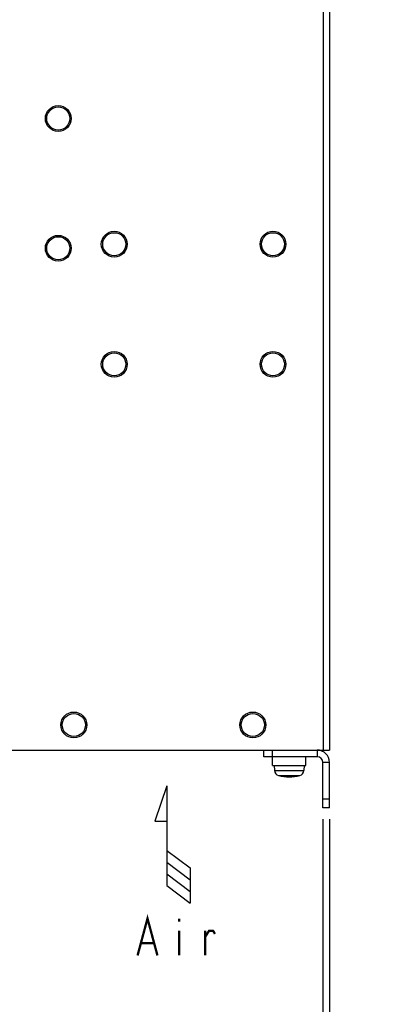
# Model space of a CAD drawing. Extents: x 28 to 410, y 33 to 287.
# Tile 33 of 63: x 198 to 229, y 122 to 207. Entities that reach past the tile are written whole.
import ezdxf

# ---------------------------------------------------------------- set-up
doc = ezdxf.new("R2010")
doc.units = 0
doc.header["$LTSCALE"] = 23.1
doc.layers.get('0').update_dxf_attribs({"linetype": 'CONTINUOUS'})
for name, color, linetype in [('ALL_AXIS', 7, 'CONTINUOUS'), ('ALL_CURVE', 7, 'CONTINUOUS'), ('ALL_DIM', 7, 'CONTINUOUS'), ('ALL_FEATURES', 7, 'CONTINUOUS'), ('ALL_NOTE', 7, 'CONTINUOUS')]:
    doc.layers.add(name, color=color, linetype=linetype)
doc.dimstyles.get("Standard").update_dxf_attribs({"dimtxt": 2.5, "dimasz": 2.5, "dimexe": 1.25, "dimexo": 0.625, "dimtad": 1, "dimcen": 2.5, "dimazin": 3, "dimtfac": 1, "dimtmove": 0, "dimatfit": 3})

# ---------------------------------------------------------------- blocks, each defined once
blk = doc.blocks.new('_OPEN')
at = {"color": 0, "linetype": 'BYBLOCK'}
for p, q in [((0, 0), (-1, 0.25)), ((-1, -0.25), (0, 0)), ((-1, 0), (0, 0))]:
    blk.add_line(p, q, dxfattribs=at)
blk = doc.blocks.new('*D10')
at = {"layer": 'ALL_DIM', "color": 2, "linetype": 'CONTINUOUS'}
for p, q in [((223.796, 137.586), (223.796, 115.836)), ((224.371, 137.586), (224.371, 115.836)), ((223.796, 116.836), (214.196, 116.836)), ((214.196, 116.836), (224.083, 116.836)), ((229.371, 116.836), (224.083, 116.836)), ((224.371, 116.836), (229.371, 116.836))]:
    blk.add_line(p, q, dxfattribs=at)
at = {"layer": 'ALL_DIM', "color": 2, "linetype": 'CONTINUOUS', "xscale": 2, "yscale": 2, "zscale": 2}
blk.add_blockref('_OPEN', (223.796, 116.836), dxfattribs=at)
at = {"layer": 'ALL_DIM', "color": 2, "linetype": 'CONTINUOUS', "xscale": 2, "yscale": 2, "zscale": 2, "rotation": 180}
blk.add_blockref('_OPEN', (224.371, 116.836), dxfattribs=at)
blk = doc.blocks.new('*D11')
at = {"layer": 'ALL_DIM', "color": 2, "linetype": 'CONTINUOUS'}
for p, q in [((154.371, 141.716), (154.371, 109.836)), ((224.371, 137.586), (224.371, 109.836)), ((154.371, 110.836), (189.371, 110.836)), ((224.371, 110.836), (189.371, 110.836))]:
    blk.add_line(p, q, dxfattribs=at)
at = {"layer": 'ALL_DIM', "color": 2, "linetype": 'CONTINUOUS', "xscale": 2, "yscale": 2, "zscale": 2, "rotation": 180}
blk.add_blockref('_OPEN', (154.371, 110.836), dxfattribs=at)
at = {"layer": 'ALL_DIM', "color": 2, "linetype": 'CONTINUOUS', "xscale": 2, "yscale": 2, "zscale": 2}
blk.add_blockref('_OPEN', (224.371, 110.836), dxfattribs=at)
blk = doc.blocks.new('ARROW_AIR_BL0', base_point=(210.773, 135.399))
at = {"color": 7, "linetype": 'CONTINUOUS'}
for p, q in [((210.265, 140.479), (209.249, 137.431)), ((210.265, 140.479), (210.265, 131.843)), ((209.249, 137.431), (210.265, 137.431)), ((210.265, 134.891), (212.297, 133.367)), ((210.265, 133.875), (212.297, 132.351)), ((212.297, 133.367), (212.297, 130.319)), ((210.265, 132.859), (212.297, 131.335)), ((210.265, 131.843), (212.297, 130.319))]:
    blk.add_line(p, q, dxfattribs=at)

msp = doc.modelspace()

# ---------------------------------------------------------------- linework, layer by layer
at = {"color": 3, "linetype": 'CONTINUOUS'}
for centre in [(205.721, 187.436), (219.471, 187.436), (205.721, 177.024), (219.471, 177.024), (202.221, 145.761), (217.721, 145.761)]:
    msp.add_circle(centre, 1.119, dxfattribs=at)
at = {"layer": 'ALL_AXIS', "color": 7, "linetype": 'CONTINUOUS'}
for p, q in [((219.433, 142.236), (219.433, 143.011)), ((222.308, 142.236), (222.308, 143.011)), ((219.433, 142.236), (222.308, 142.236)), ((219.558, 142.236), (219.596, 141.803)), ((222.183, 142.236), (222.145, 141.803))]:
    msp.add_line(p, q, dxfattribs=at)
at = {"layer": 'ALL_AXIS', "color": 9, "linetype": 'CONTINUOUS'}
for p, q in [((219.596, 141.803), (222.145, 141.803)), ((219.944, 141.386), (221.798, 141.386))]:
    msp.add_line(p, q, dxfattribs=at)
at = {"layer": 'ALL_AXIS', "color": 3, "linetype": 'CONTINUOUS'}
for centre in [(200.871, 198.336), (200.871, 187.086)]:
    msp.add_circle(centre, 1.119, dxfattribs=at)
at = {"layer": 'ALL_AXIS', "color": 7, "linetype": 'CONTINUOUS'}
for centre in [(200.871, 198.336), (200.871, 187.086), (205.721, 187.436), (219.471, 187.436), (205.721, 177.024), (219.471, 177.024), (202.221, 145.761), (217.721, 145.761)]:
    msp.add_circle(centre, 1, dxfattribs=at)
for centre, radius, start, end in [((220.069, 141.844), 0.475, 185, 254.63751), ((221.672, 141.844), 0.475, 285.36249, 355), ((220.871, 144.761), 3.5, 254.63751, 285.36249)]:
    msp.add_arc(centre, radius, start, end, dxfattribs=at)
at = {"layer": 'ALL_CURVE', "color": 40, "linetype": 'CONTINUOUS'}
msp.add_line((220.871, 141.351), (220.871, 141.261), dxfattribs=at)
msp.add_arc((220.871, 144.761), 3.5, 256.99712, 283.00288, dxfattribs=at)
at = {"layer": 'ALL_FEATURES', "color": 9, "linetype": 'CONTINUOUS'}
for p, q in [((223.821, 240.586), (223.821, 143.586)), ((223.296, 143.586), (223.296, 143.011)), ((224.371, 142.511), (223.796, 142.511))]:
    msp.add_line(p, q, dxfattribs=at)
at = {"layer": 'ALL_FEATURES', "color": 3, "linetype": 'CONTINUOUS'}
for p, q in [((224.371, 240.586), (224.371, 143.586)), ((195.871, 143.586), (224.371, 143.586)), ((223.296, 143.011), (218.671, 143.011)), ((223.796, 138.586), (223.796, 142.511))]:
    msp.add_line(p, q, dxfattribs=at)
at = {"layer": 'ALL_FEATURES', "color": 7, "linetype": 'CONTINUOUS'}
for p, q in [((218.671, 143.011), (218.671, 143.586)), ((219.421, 143.011), (219.421, 143.586)), ((224.371, 138.586), (224.371, 142.511)), ((224.371, 139.336), (223.796, 139.336)), ((224.371, 138.586), (223.796, 138.586))]:
    msp.add_line(p, q, dxfattribs=at)
msp.add_arc((223.296, 142.511), 1.075, 0, 90, dxfattribs=at)
at = {"layer": 'ALL_FEATURES', "color": 3, "linetype": 'CONTINUOUS'}
msp.add_arc((223.296, 142.511), 0.5, 0, 90, dxfattribs=at)
at = {"layer": 'ALL_NOTE', "color": 2, "linetype": 'CONTINUOUS', "const_width": 0.2}
for points in [[(207.741, 125.784), (208.601, 128.984), (209.461, 125.784)], [(211.353, 128.984), (211.353, 128.718)], [(211.353, 127.918), (211.353, 125.784)], [(213.589, 125.784), (213.589, 127.918)], [(213.589, 127.384), (213.933, 127.918), (214.277, 127.918), (214.449, 127.651)], [(208.085, 126.851), (209.117, 126.851)]]:
    msp.add_lwpolyline(points, dxfattribs=at)

# ---------------------------------------------------------------- block references
at = {"color": 2, "linetype": 'CONTINUOUS'}
msp.add_blockref('ARROW_AIR_BL0', (210.773, 135.399), dxfattribs=at)

# ---------------------------------------------------------------- dimensions: what is measured, and where the dimension line sits
at = {"layer": 'ALL_DIM', "color": 2, "linetype": 'CONTINUOUS'}
for base, p1, p2, picture, middle in [((224.371, 110.836), (154.371, 142.716), (224.371, 138.586), '*D11', (185.243, 110.836)), ((224.370783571, 116.836083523), (223.795783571, 138.586083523), (224.370783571, 138.586083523), '*D10', (214.196482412, 116.836083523))]:
    dim = msp.add_linear_dim(base=base, p1=p1, p2=p2, dimstyle='Standard', dxfattribs=at)
    dim.commit()
    dim.dimension.update_dxf_attribs({"geometry": picture, "text_midpoint": middle, "dimtype": 128})

doc.saveas('drawing.dxf')
